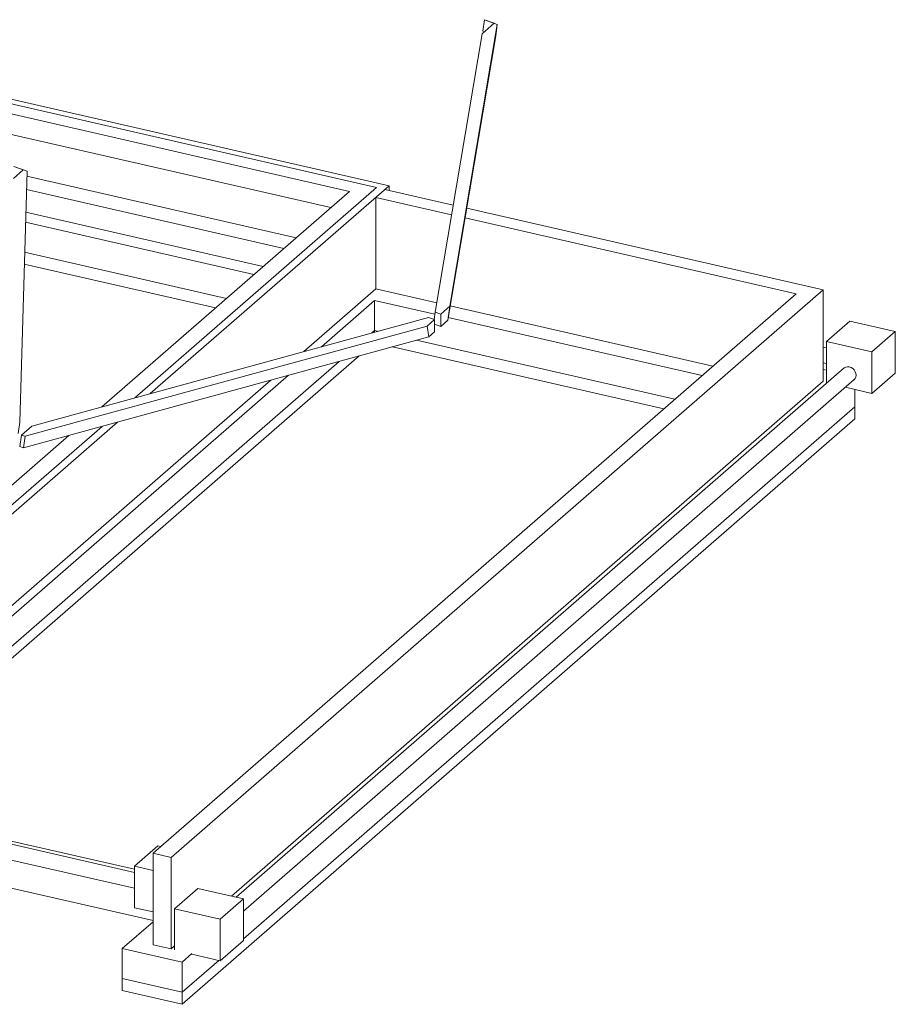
# Model space of a CAD drawing. Header units: millimetres. Extents: x -70712 to -20979, y -30151 to 7529.
# Tile 22 of 22: x -27492 to -20979, y -1549 to 5772. Entities that reach past the tile are written whole.
import ezdxf

# ---------------------------------------------------------------- set-up
doc = ezdxf.new("R2010")
doc.units = ezdxf.units.MM
for name, color, linetype, lineweight in [('A-WALL', 113, 'Continuous', 18), ('L-SITE', 91, 'Continuous', 18), ('P-PIPE', 3, 'Continuous', 18), ('S-BEAM', 12, 'Continuous', 18), ('S-FNDN', 32, 'Continuous', 18)]:
    doc.layers.add(name, color=color, linetype=linetype, lineweight=lineweight)

# ---------------------------------------------------------------- blocks, each defined once
blk = doc.blocks.new('Gros béton - Gros béton-318223-Perspective réseaux sous dallage')
at = {"layer": 'S-FNDN'}
for p, q in [((-57675.6, 4043.5), (-56174.4, 3699.9)), ((-56255.8, 3629.1), (-57678.2, 3954.6)), ((-55092.6, 3443.6), (-55073.2, 3460.4)), ((-55073.2, 3460.4), (-55050.2, 3455.2)), ((-55073.2, 3448.9), (-55073.2, 3460.4)), ((-54761.4, 3389.1), (-52839.7, 2949.3)), ((-52921.2, 2878.5), (-54939.4, 3340.3)), ((-59091.5, -34.1), (-55336.4, 3231.5)), ((-55186.1, 3272.7), (-59010, -52.7)), ((-56048.7, -1062.9), (-51499.5, 2893.3)), ((-51499.5, 2803.8), (-51499.5, 2893.3)), ((-51499.5, 2803.8), (-56504.2, -1548.6)), ((-56504.2, -1459.1), (-56231.6, -1222)), ((-56949.1, -1357.3), (-56504.2, -1459.1)), ((-56949.1, -1446.8), (-56949.1, -1357.3)), ((-56504.2, -1548.6), (-56949.1, -1446.8)), ((-56504.2, -1548.6), (-56504.2, -1459.1))]:
    blk.add_line(p, q, dxfattribs=at)
blk = doc.blocks.new('Regard drain - 500 mmx500 mm-V18-Perspective réseaux sous dallage')
at = {"layer": 'L-SITE', "color": 11}
for p, q in [((-56685.8, -370.6), (-56859.2, -521.4)), ((-56685.8, -370.6), (-56663.2, -375.8)), ((-56859.2, -521.4), (-56859.2, -830.2)), ((-56720.4, -553.2), (-56859.2, -521.4)), ((-56859.2, -830.2), (-56720.4, -862))]:
    blk.add_line(p, q, dxfattribs=at)
blk = doc.blocks.new('Regard drain - 500 mmx500 mm-V19-Perspective réseaux sous dallage')
at = {"layer": 'L-SITE', "color": 11}
for p, q in [((-56560.2, -838.1), (-56386.8, -687.2)), ((-56048.7, -764.6), (-56386.8, -687.2)), ((-56048.7, -764.6), (-56222.1, -915.4)), ((-56048.7, -1073.4), (-56048.7, -764.6)), ((-56560.2, -1142.4), (-56560.2, -838.1)), ((-56560.2, -838.1), (-56222.1, -915.4)), ((-56222.1, -915.4), (-56222.1, -1224.2)), ((-56222.1, -1224.2), (-56048.7, -1073.4)), ((-56222.1, -1224.2), (-56431.2, -1176.4))]:
    blk.add_line(p, q, dxfattribs=at)
blk = doc.blocks.new('Regard drain - 500 mmx500 mm-V20-Perspective réseaux sous dallage')
at = {"layer": 'L-SITE', "color": 11}
for p, q in [((-51537.2, 3530.2), (-51710.6, 3379.4)), ((-51537.2, 3530.2), (-51199.1, 3452.9)), ((-51372.5, 3302), (-51199.1, 3452.9)), ((-51199.1, 3452.9), (-51199.1, 3144.1)), ((-51710.6, 3379.4), (-51710.6, 3075.1)), ((-51372.5, 3302), (-51710.6, 3379.4)), ((-51372.5, 2993.3), (-51372.5, 3302)), ((-51372.5, 2993.3), (-51199.1, 3144.1)), ((-51570.5, 3038.6), (-51372.5, 2993.3))]:
    blk.add_line(p, q, dxfattribs=at)

msp = doc.modelspace()

# ---------------------------------------------------------------- linework, layer by layer
at = {"layer": 'A-WALL'}
for p, q in [((-27964.5, 5239.4), (-24837.9, 4523.9)), ((-27932.5, 5267.2), (-24743.6, 4537.4)), ((-25039.8, 4494.9), (-28032.9, 5179.9)), ((-27772.1, 4968.1), (-25178.3, 4374.5)), ((-27438.6, 4609), (-25435.7, 4150.6)), ((-25527, 4071.2), (-27441.5, 4509.4)), ((-26882, 2892.8), (-25039.8, 4494.9)), ((-24837.9, 4523.9), (-26635.8, 2960.3)), ((-24743.6, 4537.4), (-26521, 2991.8)), ((-24775.6, 4509.7), (-24267.3, 4393.4)), ((-24743.6, 4502.4), (-24743.6, 4537.4)), ((-24279.6, 4320.9), (-24844, 4450.1)), ((-24844, 4450.1), (-24844, 3769.9)), ((-27446.5, 4340.4), (-25681.8, 3936.6)), ((-24167.2, 4370.4), (-21514.6, 3763.4)), ((-21716.5, 3734.4), (-24179.4, 4298)), ((-26499.9, -425.5), (-21716.5, 3734.4)), ((-21514.6, 3763.4), (-26366.5, -456.1)), ((-25379, 3304.7), (-24844, 3769.9)), ((-24844, 3769.9), (-24390.1, 3666)), ((-21514.6, 3083.2), (-21514.6, 3763.4)), ((-24289.9, 3643.1), (-22335.7, 3195.9)), ((-29167.7, 9.8), (-25622.9, 3092.6)), ((-25916, -744.5), (-21514.6, 3083.2)), ((-26879.6, 2748.3), (-28240.6, 1564.7)), ((-26764.8, 2779.7), (-28178.3, 1550.5)), ((-28374, 1595.3), (-27125.8, 2680.8)), ((-26499.9, -1105.7), (-26499.9, -425.5)), ((-26366.5, -456.1), (-26499.9, -425.5)), ((-26366.5, -456.1), (-26366.5, -1136.2)), ((-26366.5, -1136.2), (-26499.9, -1105.7)), ((-26366.5, -1136.2), (-26339.8, -1113))]:
    msp.add_line(p, q, dxfattribs=at)
at = {"layer": 'P-PIPE', "color": 11}
for p, q in [((-21490.2, 3331.9), (-21514.6, 3337.5)), ((-21358.6, 3182.5), (-25882.9, -752.1)), ((-21514.6, 3220.3), (-21490.2, 3214.7)), ((-25828.2, -856), (-21283.6, 3096.2)), ((-26638.8, -568.9), (-42410.7, 3040.5)), ((-42410.7, 2923.2), (-26638.8, -686.2))]:
    msp.add_line(p, q, dxfattribs=at)
for points in [[(-21358.6, 3182.5, 0), (-21357.1, 3183.7, 0), (-21346.6, 3189.5, 0), (-21334.3, 3191.8, 0), (-21321.1, 3190.5, 0)], [(-21321.1, 3190.5, 0), (-21308, 3185.7, 0), (-21295.7, 3177.8, 0), (-21285.2, 3167.3, 0), (-21277.1, 3154.8, 0), (-21272, 3141.3, 0), (-21270.3, 3127.7, 0)], [(-21270.3, 3127.7, 0), (-21272, 3114.9, 0), (-21277.1, 3103.7, 0), (-21285.2, 3095, 0)]]:
    msp.add_polyline3d(points, dxfattribs=at)
at = {"layer": 'S-BEAM'}
for p, q in [((-24293, 3640.7), (-23939.3, 5737)), ((-23961.6, 5744.7), (-24052.7, 5665.4)), ((-24046.7, 5685.3), (-24034.8, 5771.3)), ((-23939.3, 5737), (-24034.8, 5771.7)), ((-24034.8, 5771.7), (-24034.8, 5771.3)), ((-24034.8, 5771.3), (-23961.6, 5744.7)), ((-23951.1, 5651), (-23939.3, 5737)), ((-24052.7, 5665.4), (-24401.7, 3597)), ((-23951.1, 5651), (-24307.7, 3537.6)), ((-24034.8, 5681), (-24046.7, 5685.3)), ((-27465.1, 4654.5), (-27538.7, 4590.5)), ((-27437.5, 4645), (-27536.1, 4680.9)), ((-27536.1, 4680.3), (-27465.1, 4654.5)), ((-27492.3, 2780.2), (-27437.5, 4645)), ((-24409.1, 3543.4), (-24401.7, 3597)), ((-24401.7, 3597), (-24360.4, 3582)), ((-24360.4, 3582), (-24293, 3640.7)), ((-24293, 3640.7), (-24307.7, 3537.6)), ((-24451.5, 3558.8), (-27401.3, 2750.6)), ((-24462.3, 3493.4), (-24406.1, 3542.3)), ((-24406.1, 3542.3), (-24451.5, 3558.8)), ((-24406.1, 3452), (-24406.1, 3542.3)), ((-24360.4, 3491.7), (-24360.4, 3582)), ((-24307.7, 3537.6), (-24360.4, 3491.7)), ((-27451.9, 2674.2), (-24462.3, 3493.4)), ((-24449.6, 3414.1), (-24462.3, 3493.4)), ((-24406.1, 3452), (-24449.6, 3414.1)), ((-24360.4, 3491.7), (-24406.1, 3508.3)), ((-24449.6, 3414.1), (-27463.7, 2588.2)), ((-27492.3, 2780.2), (-27504.1, 2694.2)), ((-27401.3, 2750.6), (-27478.1, 2683.7)), ((-27489.9, 2597.7), (-27478.1, 2683.7)), ((-27478.1, 2683.7), (-27451.9, 2674.2)), ((-27451.9, 2674.2), (-27463.7, 2588.2)), ((-27463.7, 2588.2), (-27489.9, 2597.7)), ((-29074.7, 12.5), (-26638.8, -545)), ((-29188.8, -310.5), (-26499.9, -925.8))]:
    msp.add_line(p, q, dxfattribs=at)
at = {"layer": 'S-FNDN'}
for p, q in [((-27448.6, 4265.7), (-25750.3, 3877.1)), ((-27455.2, 4043.5), (-25953.9, 3699.9)), ((-25247.8, 3340.6), (-24852.7, 3684.2)), ((-24852.7, 3684.2), (-24403.8, 3581.5)), ((-24852.7, 3684.2), (-24852.7, 3460.4)), ((-24304.1, 3558.6), (-22415.6, 3126.4)), ((-24852.7, 3460.4), (-24872.1, 3443.6)), ((-24829.7, 3455.2), (-24852.7, 3460.4)), ((-22619.3, 2949.3), (-24541, 3389.1)), ((-25115.9, 3231.5), (-28871, -34.1)), ((-21490.2, 3165.4), (-21514.6, 3170.9)), ((-29074.7, 12.5), (-25491.6, 3128.6)), ((-21279, 2893.3), (-21279, 3022.3)), ((-25828.2, -1062.9), (-21279, 2893.3)), ((-26499.9, -934.7), (-26728.7, -1133.6)), ((-26283.8, -1235.4), (-26728.7, -1133.6)), ((-26728.7, -1133.6), (-26728.7, -1357.3)), ((-26283.8, -1235.4), (-26210.8, -1171.9)), ((-26283.8, -1459.1), (-26011.2, -1222)), ((-26283.8, -1459.1), (-26283.8, -1235.4)), ((-26728.7, -1357.3), (-26283.8, -1459.1))]:
    msp.add_line(p, q, dxfattribs=at)

# ---------------------------------------------------------------- block references
at = {"layer": 'L-SITE', "color": 11}
for name in ['Regard drain - 500 mmx500 mm-V20-Perspective réseaux sous dallage', 'Regard drain - 500 mmx500 mm-V18-Perspective réseaux sous dallage', 'Regard drain - 500 mmx500 mm-V19-Perspective réseaux sous dallage']:
    msp.add_blockref(name, (30220.4, 0), dxfattribs=at)
at = {"layer": 'S-FNDN'}
msp.add_blockref('Gros béton - Gros béton-318223-Perspective réseaux sous dallage', (30220.4, 0), dxfattribs=at)

doc.saveas('drawing.dxf')
